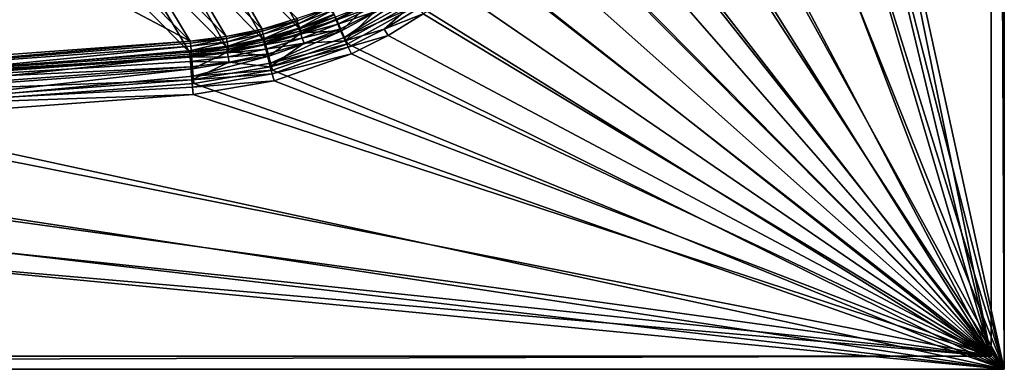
# Model space of a CAD drawing. Header units: metres. Extents: x 0 to 1050, y 0 to 700.
# Tile 28 of 50: x 823 to 1050, y 0 to 81. Entities that reach past the tile are written whole.
import ezdxf

# ---------------------------------------------------------------- set-up
doc = ezdxf.new("R2010")
doc.units = ezdxf.units.M

msp = doc.modelspace()

# ---------------------------------------------------------------- linework, layer by layer
at = {"layer": 'None'}
for points in [[(1050, 700), (973.390991, 350), (1050, 0)], [(1047, 697, -40), (1050, 700, -40), (1050, 0, -40)], [(1050, 0, -40), (1050, 700, -40), (1050, 0)], [(1050, 700, -40), (1050, 700), (1050, 0)], [(1047, 3, -3), (975.908325, 350, -3), (1047, 697, -3)], [(1047, 697, -40), (1047, 3, -40), (1047, 697, -3)], [(1047, 3, -40), (1047, 3, -3), (1047, 697, -3)], [(1047, 3, -40), (1047, 697, -40), (1050, 0, -40)], [(973.390991, 350), (972.640808, 302.432587), (1050, 0)], [(975.159851, 302.448578, -3), (975.908325, 350, -3), (1047, 3, -3)], [(1050, 0), (972.640808, 302.432587), (970.39093, 254.912476)], [(972.915222, 254.944244, -3), (975.159851, 302.448578, -3), (1047, 3, -3)], [(970.39093, 254.912476), (966.643555, 207.486954), (1050, 0)], [(1047, 3, -3), (969.176636, 207.534103, -3), (972.915222, 254.944244, -3)], [(966.643555, 207.486954), (961.402527, 160.203201), (1050, 0)], [(963.947815, 160.265106, -3), (969.176636, 207.534103, -3), (1047, 3, -3)], [(1050, 0), (961.402527, 160.203201), (957.566284, 142.198288)], [(960.010254, 141.763565, -3), (963.947815, 160.265106, -3), (1047, 3, -3)], [(957.566284, 142.198288), (950.761108, 125.094315), (1050, 0)], [(953.021057, 124.187347, -3), (960.010254, 141.763565, -3), (1047, 3, -3)], [(950.761108, 125.094315), (941.154602, 109.391922), (1050, 0)], [(814.670166, 123.615669, -300.418884), (776.614746, 121.000076, -300.418884), (862.240601, 75.704041, -8.263499)], [(814.670166, 123.615669, -300.418884), (862.240601, 75.704041, -8.263499), (847.323914, 100.411476, -152.879562)], [(1047, 3, -3), (948.43219, 115.907936, -3), (953.021057, 124.187347, -3)], [(775.383179, 66.78186, -11.263518), (814.91095, 120.671349, -300.941956), (862.091431, 73.165131, -11.2635)], [(776.614746, 121.000076, -300.418884), (775.485535, 69.310524, -8.263518), (862.240601, 75.704041, -8.263499)], [(847.616882, 97.694046, -154.600739), (862.091431, 73.165131, -11.2635), (814.91095, 120.671349, -300.941956)], [(943.152405, 108.051178, -3), (948.43219, 115.907936, -3), (1047, 3, -3)], [(1050, 0), (941.154602, 109.391922), (929.011841, 95.557205)], [(937.219421, 100.675079, -3), (943.152405, 108.051178, -3), (1047, 3, -3)], [(855.512695, 102.33004, -153.867004), (878.822021, 78.485413, -8.060449), (863.540527, 104.928795, -154.717117)], [(878.822021, 78.485413, -8.060449), (886.870361, 80.915413, -7.978595), (863.540527, 104.928795, -154.717117)], [(872.354614, 105.707123, -157.219925), (887.465759, 78.534149, -10.978426), (864.322083, 102.347107, -156.493988)], [(895.497498, 81.72831, -10.910805), (887.465759, 78.534149, -10.978426), (872.354614, 105.707123, -157.219925)], [(847.323914, 100.411476, -152.879562), (870.556396, 76.739311, -8.156161), (855.512695, 102.33004, -153.867004)], [(870.556396, 76.739311, -8.156161), (878.822021, 78.485413, -8.060449), (855.512695, 102.33004, -153.867004)], [(864.322083, 102.347107, -156.493988), (879.174194, 76.03054, -11.060328), (856.052368, 99.670189, -155.618118)], [(887.465759, 78.534149, -10.978426), (879.174194, 76.03054, -11.060328), (864.322083, 102.347107, -156.493988)], [(847.323914, 100.411476, -152.879562), (862.240601, 75.704041, -8.263499), (870.556396, 76.739311, -8.156161)], [(1047, 3, -3), (930.676819, 93.834274, -3), (937.219421, 100.675079, -3)], [(856.052368, 99.670189, -155.618118), (870.658752, 74.231621, -11.156099), (847.616882, 97.694046, -154.600739)], [(870.658752, 74.231621, -11.156099), (862.091431, 73.165131, -11.2635), (847.616882, 97.694046, -154.600739)], [(879.174194, 76.03054, -11.060328), (870.658752, 74.231621, -11.156099), (856.052368, 99.670189, -155.618118)], [(929.011841, 95.557205), (914.682739, 84.002251), (1050, 0)], [(923.570313, 87.581497, -3), (930.676819, 93.834274, -3), (1047, 3, -3)], [(912.783997, 86.726776, -0.565014), (903.722961, 84.636978, -2.20858), (897.161804, 78.07283, -0.572838)], [(897.161804, 78.07283, -0.572838), (897.8349, 76.570526, -0.144568), (912.783997, 86.726776, -0.565014)], [(912.783997, 86.726776, -0.565014), (897.8349, 76.570526, -0.144568), (913.697083, 85.369919, -0.142574)], [(915.953918, 81.96032, -3), (923.570313, 87.581497, -3), (1047, 3, -3)], [(895.555969, 81.213058, -9.2896), (903.692932, 84.413681, -7.734284), (895.867737, 80.517159, -7.769148)], [(895.867737, 80.517159, -7.769148), (903.692932, 84.413681, -7.734284), (904.182922, 83.530746, -6.376192)], [(903.722961, 84.636978, -2.20858), (895.954163, 80.768417, -2.22572), (897.161804, 78.07283, -0.572838)], [(897.8349, 76.570526, -0.144568), (914.682739, 84.002251), (913.697083, 85.369919, -0.142574)], [(897.988464, 75.783615, -3.57282), (914.053833, 84.684097, -3.564992), (907.001038, 78.452049, -3.143403)], [(904.776306, 82.461342, -5.208504), (914.053833, 84.684097, -3.564992), (897.988464, 75.783615, -3.57282)], [(907.001038, 78.452049, -3.143403), (914.053833, 84.684097, -3.564992), (914.966919, 83.327301, -3.142568)], [(894.729309, 83.502281, -6.289768), (886.870361, 80.915413, -7.978595), (886.908813, 80.413147, -6.346083)], [(894.729309, 83.502281, -6.289768), (886.908813, 80.413147, -6.346083), (887.158813, 79.697784, -4.813575)], [(895.041077, 82.806389, -4.76928), (894.729309, 83.502281, -6.289768), (887.158813, 79.697784, -4.813575)], [(887.491211, 78.746857, -3.434451), (895.041077, 82.806389, -4.76928), (887.158813, 79.697784, -4.813575)], [(895.453491, 81.885788, -3.401897), (895.041077, 82.806389, -4.76928), (887.491211, 78.746857, -3.434451)], [(887.895813, 77.589546, -2.247532), (895.453491, 81.885788, -3.401897), (887.491211, 78.746857, -3.434451)], [(895.954163, 80.768417, -2.22572), (895.453491, 81.885788, -3.401897), (887.895813, 77.589546, -2.247532)], [(895.867737, 80.517159, -7.769148), (904.182922, 83.530746, -6.376192), (896.280212, 79.59655, -6.4018)], [(896.280212, 79.59655, -6.4018), (904.182922, 83.530746, -6.376192), (904.776306, 82.461342, -5.208504)], [(896.280212, 79.59655, -6.4018), (904.776306, 82.461342, -5.208504), (896.780762, 78.479179, -5.225655)], [(896.780762, 78.479179, -5.225655), (904.776306, 82.461342, -5.208504), (897.988464, 75.783615, -3.57282)], [(898.593384, 75.058807), (914.682739, 84.002251), (897.8349, 76.570526, -0.144568)], [(914.682739, 84.002251), (898.593384, 75.058807), (1050, 0)], [(914.966919, 83.327301, -3.142568), (915.953918, 81.96032, -3), (907.001038, 78.452049, -3.143403)], [(915.953918, 81.96032, -3), (907.884644, 77.011322, -3), (907.001038, 78.452049, -3.143403)], [(1047, 3, -3), (907.884644, 77.011322, -3), (915.953918, 81.96032, -3)], [(886.870361, 80.915413, -7.978595), (878.822021, 78.485413, -8.060449), (886.908813, 80.413147, -6.346083)], [(886.908813, 80.413147, -6.346083), (878.822021, 78.485413, -8.060449), (878.855896, 78.002548, -6.414006)], [(886.908813, 80.413147, -6.346083), (878.855896, 78.002548, -6.414006), (879.043335, 77.274345, -4.867049)], [(887.158813, 79.697784, -4.813575), (886.908813, 80.413147, -6.346083), (879.043335, 77.274345, -4.867049)], [(879.043335, 77.274345, -4.867049), (879.294006, 76.300583, -3.473777), (887.158813, 79.697784, -4.813575)], [(879.294006, 76.300583, -3.473777), (887.491211, 78.746857, -3.434451), (887.158813, 79.697784, -4.813575)], [(887.465759, 78.534149, -10.978426), (895.497498, 81.72831, -10.910805), (895.555969, 81.213058, -9.2896)], [(887.500305, 78.030495, -9.345947), (887.465759, 78.534149, -10.978426), (895.555969, 81.213058, -9.2896)], [(887.500305, 78.030495, -9.345947), (895.555969, 81.213058, -9.2896), (895.867737, 80.517159, -7.769148)], [(887.500305, 78.030495, -9.345947), (895.867737, 80.517159, -7.769148), (887.750305, 77.315117, -7.813469)], [(887.750305, 77.315117, -7.813469), (895.867737, 80.517159, -7.769148), (896.280212, 79.59655, -6.4018)], [(887.750305, 77.315117, -7.813469), (896.280212, 79.59655, -6.4018), (888.082703, 76.364174, -6.434372)], [(897.161804, 78.07283, -0.572838), (895.954163, 80.768417, -2.22572), (887.895813, 77.589546, -2.247532)], [(888.082703, 76.364174, -6.434372), (896.280212, 79.59655, -6.4018), (896.780762, 78.479179, -5.225655)], [(878.822021, 78.485413, -8.060449), (870.556396, 76.739311, -8.156161), (870.622742, 76.278343, -6.493085)], [(878.822021, 78.485413, -8.060449), (870.622742, 76.278343, -6.493085), (878.855896, 78.002548, -6.414006)], [(878.855896, 78.002548, -6.414006), (870.622742, 76.278343, -6.493085), (870.747559, 75.543938, -4.929367)], [(879.043335, 77.274345, -4.867049), (878.855896, 78.002548, -6.414006), (870.747559, 75.543938, -4.929367)], [(870.747559, 75.543938, -4.929367), (870.915466, 74.554893, -3.519641), (879.043335, 77.274345, -4.867049)], [(870.915466, 74.554893, -3.519641), (879.294006, 76.300583, -3.473777), (879.043335, 77.274345, -4.867049)], [(879.174194, 76.03054, -11.060328), (887.465759, 78.534149, -10.978426), (887.500305, 78.030495, -9.345947)], [(879.205261, 75.546944, -9.413909), (879.174194, 76.03054, -11.060328), (887.500305, 78.030495, -9.345947)], [(879.205261, 75.546944, -9.413909), (887.500305, 78.030495, -9.345947), (887.750305, 77.315117, -7.813469)], [(879.205261, 75.546944, -9.413909), (887.750305, 77.315117, -7.813469), (879.392639, 74.818726, -7.866973)], [(887.491211, 78.746857, -3.434451), (879.294006, 76.300583, -3.473777), (879.600098, 75.111542, -2.273896)], [(879.392639, 74.818726, -7.866973), (887.750305, 77.315117, -7.813469), (888.082703, 76.364174, -6.434372)], [(887.895813, 77.589546, -2.247532), (887.491211, 78.746857, -3.434451), (879.600098, 75.111542, -2.273896)], [(887.895813, 77.589546, -2.247532), (879.600098, 75.111542, -2.273896), (880.342163, 72.228615, -0.585634)], [(880.342163, 72.228615, -0.585634), (880.756775, 70.617744, -0.147835), (897.161804, 78.07283, -0.572838)], [(880.342163, 72.228615, -0.585634), (897.161804, 78.07283, -0.572838), (887.895813, 77.589546, -2.247532)], [(880.756775, 70.617744, -0.147835), (897.8349, 76.570526, -0.144568), (897.161804, 78.07283, -0.572838)], [(896.780762, 78.479179, -5.225655), (888.487244, 75.206863, -5.24748), (888.082703, 76.364174, -6.434372)], [(888.487244, 75.206863, -5.24748), (896.780762, 78.479179, -5.225655), (897.988464, 75.783615, -3.57282)], [(898.661499, 74.281334, -3.144564), (897.988464, 75.783615, -3.57282), (907.001038, 78.452049, -3.143403)], [(907.001038, 78.452049, -3.143403), (907.884644, 77.011322, -3), (898.661499, 74.281334, -3.144564)], [(862.240601, 75.704041, -8.263499), (775.485535, 69.310524, -8.263518), (775.486511, 68.120506, -5)], [(775.486511, 68.120506, -5), (862.278625, 75.255424, -6.582345), (862.240601, 75.704041, -8.263499)], [(862.34082, 74.520531, -5.000124), (862.278625, 75.255424, -6.582345), (775.486511, 68.120506, -5)], [(870.556396, 76.739311, -8.156161), (862.240601, 75.704041, -8.263499), (870.622742, 76.278343, -6.493085)], [(870.622742, 76.278343, -6.493085), (862.240601, 75.704041, -8.263499), (862.278625, 75.255424, -6.582345)], [(862.278625, 75.255424, -6.582345), (862.34082, 74.520531, -5.000124), (870.622742, 76.278343, -6.493085)], [(870.622742, 76.278343, -6.493085), (862.34082, 74.520531, -5.000124), (870.747559, 75.543938, -4.929367)], [(870.747559, 75.543938, -4.929367), (862.34082, 74.520531, -5.000124), (862.425171, 73.523727, -3.571546)], [(870.747559, 75.543938, -4.929367), (862.425171, 73.523727, -3.571546), (870.915466, 74.554893, -3.519641)], [(870.658752, 74.231621, -11.156099), (879.174194, 76.03054, -11.060328), (870.724487, 73.770508, -9.493033)], [(879.174194, 76.03054, -11.060328), (879.205261, 75.546944, -9.413909), (870.724487, 73.770508, -9.493033)], [(870.724487, 73.770508, -9.493033), (879.205261, 75.546944, -9.413909), (879.392639, 74.818726, -7.866973)], [(879.294006, 76.300583, -3.473777), (870.915466, 74.554893, -3.519641), (871.121155, 73.342422, -2.304657)], [(879.600098, 75.111542, -2.273896), (879.294006, 76.300583, -3.473777), (871.121155, 73.342422, -2.304657)], [(879.600098, 75.111542, -2.273896), (871.121155, 73.342422, -2.304657), (880.342163, 72.228615, -0.585634)], [(888.082703, 76.364174, -6.434372), (879.64325, 73.844948, -6.473722), (879.392639, 74.818726, -7.866973)], [(888.487244, 75.206863, -5.24748), (879.64325, 73.844948, -6.473722), (888.082703, 76.364174, -6.434372)], [(879.94928, 72.655891, -5.273859), (879.64325, 73.844948, -6.473722), (888.487244, 75.206863, -5.24748)], [(880.691223, 69.772949, -3.585624), (879.94928, 72.655891, -5.273859), (888.487244, 75.206863, -5.24748)], [(880.691223, 69.772949, -3.585624), (897.988464, 75.783615, -3.57282), (898.661499, 74.281334, -3.144564)], [(897.988464, 75.783615, -3.57282), (880.691223, 69.772949, -3.585624), (888.487244, 75.206863, -5.24748)], [(880.756775, 70.617744, -0.147835), (898.593384, 75.058807), (897.8349, 76.570526, -0.144568)], [(880.756775, 70.617744, -0.147835), (881.220398, 68.972946), (898.593384, 75.058807)], [(1050, 0), (898.593384, 75.058807), (881.220398, 68.972946)], [(907.884644, 77.011322, -3), (899.421692, 72.770409, -3), (898.661499, 74.281334, -3.144564)], [(899.421692, 72.770409, -3), (907.884644, 77.011322, -3), (1047, 3, -3)], [(775.383179, 66.78186, -11.263518), (862.091431, 73.165131, -11.2635), (862.129395, 72.716515, -9.582349)], [(775.383179, 66.78186, -11.263518), (862.129395, 72.716515, -9.582349), (862.191528, 71.981606, -8.000128)], [(775.626343, 65.892517, -2.339556), (862.34082, 74.520531, -5.000124), (775.486511, 68.120506, -5)], [(775.626343, 65.892517, -2.339556), (862.425171, 73.523727, -3.571546), (862.34082, 74.520531, -5.000124)], [(862.529114, 72.296021, -2.339545), (862.425171, 73.523727, -3.571546), (775.626343, 65.892517, -2.339556)], [(870.724487, 73.770508, -9.493033), (862.091431, 73.165131, -11.2635), (870.658752, 74.231621, -11.156099)], [(862.129395, 72.716515, -9.582349), (862.091431, 73.165131, -11.2635), (870.724487, 73.770508, -9.493033)], [(870.849243, 73.036095, -7.929327), (862.129395, 72.716515, -9.582349), (870.724487, 73.770508, -9.493033)], [(862.191528, 71.981606, -8.000128), (862.129395, 72.716515, -9.582349), (870.849243, 73.036095, -7.929327)], [(871.01709, 72.047035, -6.519611), (862.191528, 71.981606, -8.000128), (870.849243, 73.036095, -7.929327)], [(862.425171, 73.523727, -3.571546), (862.529114, 72.296021, -2.339545), (870.915466, 74.554893, -3.519641)], [(870.915466, 74.554893, -3.519641), (862.529114, 72.296021, -2.339545), (871.121155, 73.342422, -2.304657)], [(862.529114, 72.296021, -2.339545), (862.782776, 69.298912, -0.603014), (871.121155, 73.342422, -2.304657)], [(871.121155, 73.342422, -2.304657), (862.782776, 69.298912, -0.603014), (880.342163, 72.228615, -0.585634)], [(879.392639, 74.818726, -7.866973), (870.849243, 73.036095, -7.929327), (870.724487, 73.770508, -9.493033)], [(879.64325, 73.844948, -6.473722), (870.849243, 73.036095, -7.929327), (879.392639, 74.818726, -7.866973)], [(879.64325, 73.844948, -6.473722), (871.01709, 72.047035, -6.519611), (870.849243, 73.036095, -7.929327)], [(871.01709, 72.047035, -6.519611), (879.64325, 73.844948, -6.473722), (879.94928, 72.655891, -5.273859)], [(881.105774, 68.162071, -3.147833), (880.691223, 69.772949, -3.585624), (898.661499, 74.281334, -3.144564)], [(898.661499, 74.281334, -3.144564), (899.421692, 72.770409, -3), (881.105774, 68.162071, -3.147833)], [(899.421692, 72.770409, -3), (881.570251, 66.517502, -3), (881.105774, 68.162071, -3.147833)], [(881.570251, 66.517502, -3), (899.421692, 72.770409, -3), (1047, 3, -3)], [(775.384338, 65.59185, -8), (775.383179, 66.78186, -11.263518), (862.191528, 71.981606, -8.000128)], [(862.191528, 71.981606, -8.000128), (862.275757, 70.984802, -6.571549), (775.384338, 65.59185, -8)], [(862.275757, 70.984802, -6.571549), (862.379578, 69.757088, -5.339549), (775.384338, 65.59185, -8)], [(775.814697, 62.890743, -0.603074), (862.529114, 72.296021, -2.339545), (775.626343, 65.892517, -2.339556)], [(862.782776, 69.298912, -0.603014), (862.529114, 72.296021, -2.339545), (775.814697, 62.890743, -0.603074)], [(862.275757, 70.984802, -6.571549), (862.191528, 71.981606, -8.000128), (871.01709, 72.047035, -6.519611)], [(871.222656, 70.834549, -5.304638), (862.275757, 70.984802, -6.571549), (871.01709, 72.047035, -6.519611)], [(871.222656, 70.834549, -5.304638), (862.379578, 69.757088, -5.339549), (862.275757, 70.984802, -6.571549)], [(862.632996, 66.759956, -3.603017), (862.379578, 69.757088, -5.339549), (871.222656, 70.834549, -5.304638)], [(880.691223, 69.772949, -3.585624), (862.632996, 66.759956, -3.603017), (871.222656, 70.834549, -5.304638)], [(862.782776, 69.298912, -0.603014), (862.924988, 67.618668, -0.151447), (880.342163, 72.228615, -0.585634)], [(880.342163, 72.228615, -0.585634), (862.924988, 67.618668, -0.151447), (880.756775, 70.617744, -0.147835)], [(862.924988, 67.618668, -0.151447), (881.220398, 68.972946), (880.756775, 70.617744, -0.147835)], [(871.222656, 70.834549, -5.304638), (871.01709, 72.047035, -6.519611), (879.94928, 72.655891, -5.273859)], [(871.222656, 70.834549, -5.304638), (879.94928, 72.655891, -5.273859), (880.691223, 69.772949, -3.585624)], [(775.384338, 65.59185, -8), (862.379578, 69.757088, -5.339549), (775.523987, 63.36385, -5.339556)], [(862.379578, 69.757088, -5.339549), (862.632996, 66.759956, -3.603017), (775.523987, 63.36385, -5.339556)], [(776.026672, 59.477036), (862.782776, 69.298912, -0.603014), (775.814697, 62.890743, -0.603074)], [(862.924988, 67.618668, -0.151447), (862.782776, 69.298912, -0.603014), (776.026672, 59.477036)], [(862.632996, 66.759956, -3.603017), (880.691223, 69.772949, -3.585624), (881.105774, 68.162071, -3.147833)], [(862.775085, 65.079697, -3.151448), (862.632996, 66.759956, -3.603017), (881.105774, 68.162071, -3.147833)], [(881.105774, 68.162071, -3.147833), (881.570251, 66.517502, -3), (862.775085, 65.079697, -3.151448)], [(862.924988, 67.618668, -0.151447), (863.071228, 65.891052), (881.220398, 68.972946)], [(881.220398, 68.972946), (863.071228, 65.891052), (1050, 0)], [(775.523987, 63.36385, -5.339556), (862.632996, 66.759956, -3.603017), (775.712158, 60.362064, -3.603074)], [(862.632996, 66.759956, -3.603017), (862.775085, 65.079697, -3.151448), (775.712158, 60.362064, -3.603074)], [(863.071228, 65.891052), (862.924988, 67.618668, -0.151447), (776.026672, 59.477036)], [(863.071228, 65.891052), (776.026672, 59.477036), (1050, 0)], [(881.570251, 66.517502, -3), (862.921143, 63.35207, -3), (862.775085, 65.079697, -3.151448)], [(1047, 3, -3), (862.921143, 63.35207, -3), (881.570251, 66.517502, -3)], [(862.775085, 65.079697, -3.151448), (862.921143, 63.35207, -3), (775.712158, 60.362064, -3.603074)], [(862.921143, 63.35207, -3), (775.923889, 56.948345, -3), (775.712158, 60.362064, -3.603074)], [(775.923889, 56.948345, -3), (862.921143, 63.35207, -3), (1047, 3, -3)], [(1050, 0), (776.026672, 59.477036), (688.863098, 54.959766)], [(688.807983, 52.43811, -3), (775.923889, 56.948345, -3), (1047, 3, -3)], [(688.863098, 54.959766), (601.621826, 52.341396), (1050, 0)], [(601.621826, 52.341396), (514.344238, 51.623169), (1050, 0)], [(1047, 3, -3), (601.614563, 49.823502, -3), (688.807983, 52.43811, -3)], [(1050, 0), (514.344238, 51.623169), (0, 0)], [(3, 3, -3), (514.384888, 49.105751, -3), (1047, 3, -3)], [(514.384888, 49.105751, -3), (601.614563, 49.823502, -3), (1047, 3, -3)], [(3, 3, -40), (1047, 3, -40), (0, 0, -40)], [(1047, 3, -40), (1050, 0, -40), (0, 0, -40)], [(1047, 3, -3), (1047, 3, -40), (3, 3, -3)], [(1047, 3, -40), (3, 3, -40), (3, 3, -3)], [(0, 0), (0, 0, -40), (1050, 0)], [(0, 0, -40), (1050, 0, -40), (1050, 0)]]:
    msp.add_3dface(points, dxfattribs=at)

doc.saveas('drawing.dxf')
